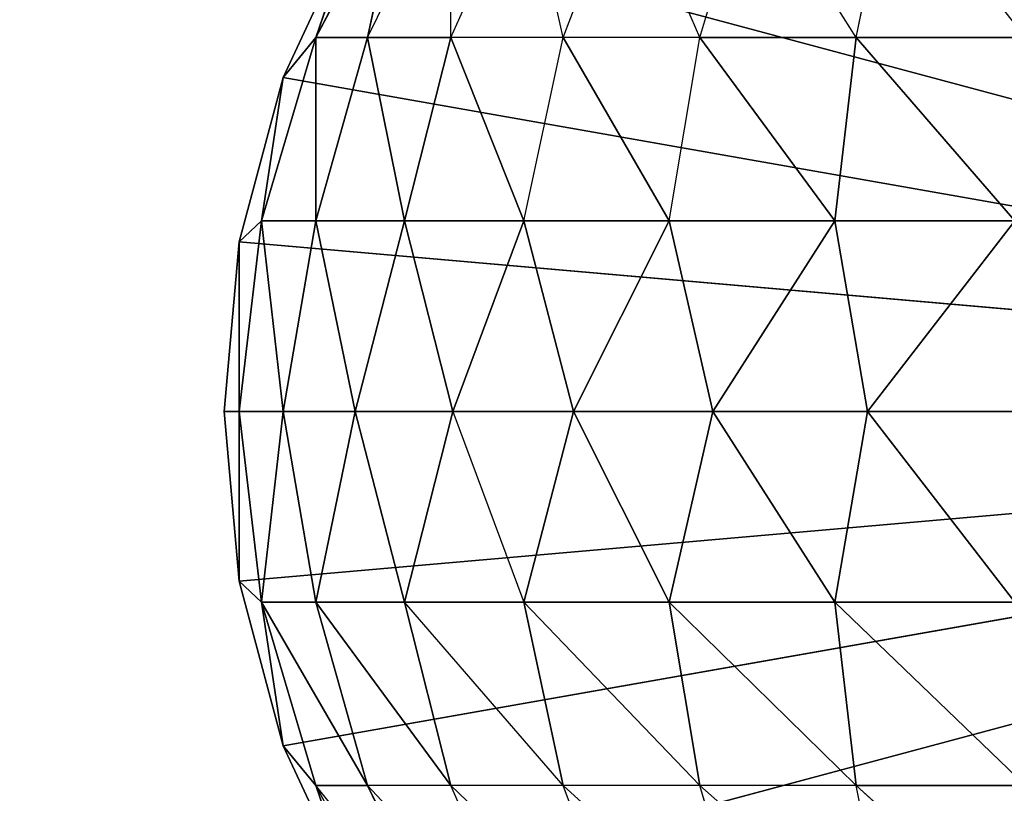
# Model space of a CAD drawing. Extents: x 226 to 378, y -30 to 313.
# Tile 43 of 256: x 278.21 to 278.849, y 47.712 to 48.215. Entities that reach past the tile are written whole.
import ezdxf

# ---------------------------------------------------------------- set-up
doc = ezdxf.new("R2010")
doc.units = 0
doc.header["$LTSCALE"] = 25.4
doc.layers.get('0').update_dxf_attribs({"color": 13, "linetype": 'CONTINUOUS'})
for name, color, linetype in [('_NCL1_62', 7, 'CONTINUOUS'), ('_NCL1_64', 250, 'CONTINUOUS'), ('_NCL1_9', 41, 'CONTINUOUS')]:
    doc.layers.add(name, color=color, linetype=linetype)

# ---------------------------------------------------------------- blocks, each defined once
blk = doc.blocks.new('EWON_2005CD_4005CD_COSY141')
at = {"layer": '_NCL1_9', "color": 0}
for p, q in [((99.163, 265.14778, 309.76283), (99.28449, 265.038, 309.78699)), ((99.26203, 265.14778, 309.73278), (99.28449, 265.038, 309.78699)), ((99.26203, 265.14778, 309.73278), (99.38593, 265.038, 309.73278)), ((99.35332, 265.14778, 309.68399), (99.38593, 265.038, 309.73278)), ((99.35332, 265.14778, 309.68399), (99.47483, 265.038, 309.65983)), ((99.43333, 265.14778, 309.61833), (99.47483, 265.038, 309.65983)), ((99.43333, 265.14778, 309.61833), (99.54778, 265.038, 309.57093)), ((99.49899, 265.14778, 309.53832), (99.54778, 265.038, 309.57093)), ((99.49899, 265.14778, 309.53832), (99.60199, 265.038, 309.46949)), ((99.54778, 265.14778, 309.44703), (99.63539, 265.038, 309.35945)), ((99.54778, 265.14778, 309.44703), (99.60199, 265.038, 309.46949)), ((99.63539, 265.038, 309.35945), (99.57783, 265.14778, 309.348)), ((99.60991, 265.1125, 297.18), (98.425, 264.795, 297.18)), ((99.60991, 265.1125, 297.18), (98.425, 264.795, 297.18)), ((99.60991, 265.1125, 309.245), (99.6567, 265.0122, 309.245)), ((99.63539, 265.038, 309.35945), (99.60991, 265.1125, 309.245)), ((99.63539, 265.038, 309.35945), (99.60991, 265.1125, 309.245)), ((99.60991, 265.1125, 297.18), (99.6567, 265.0122, 297.18)), ((99.6567, 265.0122, 297.18), (99.60991, 265.1125, 309.245)), ((99.6567, 265.0122, 297.18), (99.60991, 265.1125, 309.245)), ((99.60991, 265.1125, 309.245), (99.6567, 265.0122, 309.245)), ((99.60991, 265.1125, 297.18), (99.6567, 265.0122, 297.18)), ((99.17445, 265.038, 309.82039), (99.29833, 264.91888, 309.82039)), ((99.17445, 265.038, 309.82039), (99.29833, 264.91888, 309.82039)), ((99.17445, 265.038, 309.82039), (99.28449, 265.038, 309.78699)), ((99.17445, 265.038, 309.82039), (99.28449, 265.038, 309.78699)), ((99.28449, 265.038, 309.78699), (99.29833, 264.91888, 309.82039)), ((99.28449, 265.038, 309.78699), (99.406, 264.91888, 309.76283)), ((99.28449, 265.038, 309.78699), (99.29833, 264.91888, 309.82039)), ((99.28449, 265.038, 309.78699), (99.406, 264.91888, 309.76283)), ((99.28449, 265.038, 309.78699), (99.38593, 265.038, 309.73278)), ((99.38593, 265.038, 309.73278), (99.47483, 265.038, 309.65983)), ((99.38593, 265.038, 309.73278), (99.406, 264.91888, 309.76283)), ((99.38593, 265.038, 309.73278), (99.50039, 264.91888, 309.68539)), ((99.38593, 265.038, 309.73278), (99.406, 264.91888, 309.76283)), ((99.47483, 265.038, 309.65983), (99.54778, 265.038, 309.57093)), ((99.47483, 265.038, 309.65983), (99.57783, 264.91888, 309.591)), ((99.47483, 265.038, 309.65983), (99.50039, 264.91888, 309.68539)), ((99.54778, 265.038, 309.57093), (99.63539, 264.91888, 309.48333)), ((99.54778, 265.038, 309.57093), (99.57783, 264.91888, 309.591)), ((99.54778, 265.038, 309.57093), (99.63539, 264.91888, 309.48333)), ((99.54778, 265.038, 309.57093), (99.60199, 265.038, 309.46949)), ((99.60199, 265.038, 309.46949), (99.63539, 264.91888, 309.48333)), ((99.60199, 265.038, 309.46949), (99.67082, 264.91888, 309.36649)), ((99.60199, 265.038, 309.46949), (99.63539, 264.91888, 309.48333)), ((99.60199, 265.038, 309.46949), (99.67082, 264.91888, 309.36649)), ((99.60199, 265.038, 309.46949), (99.63539, 265.038, 309.35945)), ((99.60199, 265.038, 309.46949), (99.63539, 265.038, 309.35945)), ((99.63539, 265.038, 309.35945), (99.6567, 265.0122, 309.245)), ((99.67082, 264.91888, 309.36649), (99.63539, 265.038, 309.35945)), ((99.63539, 265.038, 309.35945), (99.6567, 265.0122, 309.245)), ((99.67082, 264.91888, 309.36649), (99.63539, 265.038, 309.35945)), ((99.6567, 265.0122, 297.18), (98.425, 264.795, 297.18)), ((99.6567, 265.0122, 297.18), (98.425, 264.795, 297.18)), ((99.6567, 265.0122, 309.245), (99.67082, 264.91888, 309.36649)), ((99.6567, 265.0122, 309.245), (99.68535, 264.90526, 309.245)), ((99.6567, 265.0122, 309.245), (99.67082, 264.91888, 309.36649)), ((99.6567, 265.0122, 297.18), (99.68535, 264.90526, 297.18)), ((99.68535, 264.90526, 297.18), (99.6567, 265.0122, 309.245)), ((99.6567, 265.0122, 309.245), (99.6567, 265.0122, 297.18)), ((99.6567, 265.0122, 309.245), (99.6567, 265.0122, 297.18)), ((99.68535, 264.90526, 297.18), (99.6567, 265.0122, 309.245)), ((99.6567, 265.0122, 309.245), (99.68535, 264.90526, 309.245)), ((99.6567, 265.0122, 297.18), (99.68535, 264.90526, 297.18)), ((99.18149, 264.91888, 309.85582), (99.27717, 264.795, 309.8417)), ((99.18149, 264.91888, 309.85582), (99.27717, 264.795, 309.8417)), ((99.18149, 264.91888, 309.85582), (99.29833, 264.91888, 309.82039)), ((99.18149, 264.91888, 309.85582), (99.29833, 264.91888, 309.82039)), ((99.27717, 264.795, 309.8417), (99.29833, 264.91888, 309.82039)), ((99.27717, 264.795, 309.8417), (99.29833, 264.91888, 309.82039)), ((99.29833, 264.91888, 309.82039), (99.3775, 264.795, 309.79491)), ((99.29833, 264.91888, 309.82039), (99.3775, 264.795, 309.79491)), ((99.29833, 264.91888, 309.82039), (99.406, 264.91888, 309.76283)), ((99.29833, 264.91888, 309.82039), (99.406, 264.91888, 309.76283)), ((99.3775, 264.795, 309.79491), (99.406, 264.91888, 309.76283)), ((99.3775, 264.795, 309.79491), (99.406, 264.91888, 309.76283)), ((99.406, 264.91888, 309.76283), (99.46815, 264.795, 309.73144)), ((99.406, 264.91888, 309.76283), (99.46815, 264.795, 309.73144)), ((99.406, 264.91888, 309.76283), (99.50039, 264.91888, 309.68539)), ((99.406, 264.91888, 309.76283), (99.50039, 264.91888, 309.68539)), ((99.46815, 264.795, 309.73144), (99.50039, 264.91888, 309.68539)), ((99.54644, 264.795, 309.65315), (99.50039, 264.91888, 309.68539)), ((99.50039, 264.91888, 309.68539), (99.57783, 264.91888, 309.591)), ((99.50039, 264.91888, 309.68539), (99.57783, 264.91888, 309.591)), ((99.57783, 264.91888, 309.591), (99.54644, 264.795, 309.65315)), ((99.57783, 264.91888, 309.591), (99.54644, 264.795, 309.65315)), ((99.60991, 264.795, 309.5625), (99.57783, 264.91888, 309.591)), ((99.57783, 264.91888, 309.591), (99.63539, 264.91888, 309.48333)), ((99.60991, 264.795, 309.5625), (99.57783, 264.91888, 309.591)), ((99.57783, 264.91888, 309.591), (99.63539, 264.91888, 309.48333)), ((99.63539, 264.91888, 309.48333), (99.60991, 264.795, 309.5625)), ((99.63539, 264.91888, 309.48333), (99.60991, 264.795, 309.5625)), ((99.6567, 264.795, 309.46217), (99.63539, 264.91888, 309.48333)), ((99.63539, 264.91888, 309.48333), (99.67082, 264.91888, 309.36649)), ((99.6567, 264.795, 309.46217), (99.63539, 264.91888, 309.48333)), ((99.63539, 264.91888, 309.48333), (99.67082, 264.91888, 309.36649)), ((99.67082, 264.91888, 309.36649), (99.6567, 264.795, 309.46217)), ((99.67082, 264.91888, 309.36649), (99.6567, 264.795, 309.46217)), ((99.67082, 264.91888, 309.36649), (99.68535, 264.90526, 309.245)), ((99.68535, 264.795, 309.35526), (99.67082, 264.91888, 309.36649)), ((99.67082, 264.91888, 309.36649), (99.68535, 264.90526, 309.245)), ((99.68535, 264.795, 309.35526), (99.67082, 264.91888, 309.36649)), ((99.68535, 264.90526, 297.18), (98.425, 264.795, 297.18)), ((99.68535, 264.90526, 297.18), (98.425, 264.795, 297.18)), ((99.68535, 264.90526, 309.245), (99.68535, 264.795, 309.35526)), ((99.68535, 264.90526, 309.245), (99.695, 264.795, 309.245)), ((99.68535, 264.90526, 309.245), (99.68535, 264.795, 309.35526)), ((99.68535, 264.90526, 297.18), (99.695, 264.795, 297.18)), ((99.695, 264.795, 297.18), (99.68535, 264.90526, 309.245)), ((99.68535, 264.90526, 309.245), (99.68535, 264.90526, 297.18)), ((99.68535, 264.90526, 309.245), (99.68535, 264.90526, 297.18)), ((99.695, 264.795, 297.18), (99.68535, 264.90526, 309.245)), ((99.68535, 264.90526, 309.245), (99.695, 264.795, 309.245)), ((99.68535, 264.90526, 297.18), (99.695, 264.795, 297.18)), ((99.60991, 264.4775, 297.18), (98.425, 264.795, 297.18)), ((99.60991, 264.4775, 297.18), (98.425, 264.795, 297.18)), ((99.6567, 264.57783, 297.18), (98.425, 264.795, 297.18)), ((99.6567, 264.57783, 297.18), (98.425, 264.795, 297.18)), ((99.68535, 264.68474, 297.18), (98.425, 264.795, 297.18)), ((99.68535, 264.68474, 297.18), (98.425, 264.795, 297.18)), ((99.695, 264.795, 297.18), (98.425, 264.795, 297.18)), ((99.695, 264.795, 297.18), (98.425, 264.795, 297.18)), ((99.27717, 264.795, 309.8417), (99.17026, 264.795, 309.87035)), ((99.27717, 264.795, 309.8417), (99.17026, 264.795, 309.87035)), ((99.18149, 264.67112, 309.85582), (99.27717, 264.795, 309.8417)), ((99.18149, 264.67112, 309.85582), (99.27717, 264.795, 309.8417)), ((99.3775, 264.795, 309.79491), (99.27717, 264.795, 309.8417)), ((99.27717, 264.795, 309.8417), (99.29833, 264.67112, 309.82039)), ((99.3775, 264.795, 309.79491), (99.27717, 264.795, 309.8417)), ((99.27717, 264.795, 309.8417), (99.29833, 264.67112, 309.82039)), ((99.3775, 264.795, 309.79491), (99.29833, 264.67112, 309.82039)), ((99.3775, 264.795, 309.79491), (99.29833, 264.67112, 309.82039)), ((99.46815, 264.795, 309.73144), (99.3775, 264.795, 309.79491)), ((99.46815, 264.795, 309.73144), (99.3775, 264.795, 309.79491)), ((99.406, 264.67112, 309.76283), (99.3775, 264.795, 309.79491)), ((99.406, 264.67112, 309.76283), (99.3775, 264.795, 309.79491)), ((99.46815, 264.795, 309.73144), (99.406, 264.67112, 309.76283)), ((99.46815, 264.795, 309.73144), (99.406, 264.67112, 309.76283)), ((99.54644, 264.795, 309.65315), (99.46815, 264.795, 309.73144)), ((99.50039, 264.67112, 309.68539), (99.46815, 264.795, 309.73144)), ((99.54644, 264.795, 309.65315), (99.50039, 264.67112, 309.68539)), ((99.60991, 264.795, 309.5625), (99.54644, 264.795, 309.65315)), ((99.60991, 264.795, 309.5625), (99.54644, 264.795, 309.65315)), ((99.57783, 264.67112, 309.591), (99.54644, 264.795, 309.65315)), ((99.57783, 264.67112, 309.591), (99.54644, 264.795, 309.65315)), ((99.57783, 264.67112, 309.591), (99.60991, 264.795, 309.5625)), ((99.57783, 264.67112, 309.591), (99.60991, 264.795, 309.5625)), ((99.6567, 264.795, 309.46217), (99.60991, 264.795, 309.5625)), ((99.60991, 264.795, 309.5625), (99.63539, 264.67112, 309.48333)), ((99.6567, 264.795, 309.46217), (99.60991, 264.795, 309.5625)), ((99.60991, 264.795, 309.5625), (99.63539, 264.67112, 309.48333)), ((99.6567, 264.795, 309.46217), (99.63539, 264.67112, 309.48333)), ((99.6567, 264.795, 309.46217), (99.63539, 264.67112, 309.48333)), ((99.68535, 264.795, 309.35526), (99.6567, 264.795, 309.46217)), ((99.68535, 264.795, 309.35526), (99.6567, 264.795, 309.46217)), ((99.67082, 264.67112, 309.36649), (99.6567, 264.795, 309.46217)), ((99.67082, 264.67112, 309.36649), (99.6567, 264.795, 309.46217)), ((99.67082, 264.67112, 309.36649), (99.68535, 264.795, 309.35526)), ((99.67082, 264.67112, 309.36649), (99.68535, 264.795, 309.35526)), ((99.695, 264.795, 309.245), (99.68535, 264.795, 309.35526)), ((99.695, 264.795, 309.245), (99.68535, 264.68474, 297.18)), ((99.68535, 264.68474, 309.245), (99.695, 264.795, 309.245)), ((99.695, 264.795, 309.245), (99.68535, 264.68474, 297.18)), ((99.695, 264.795, 297.18), (99.68535, 264.68474, 297.18)), ((99.695, 264.795, 297.18), (99.68535, 264.68474, 297.18)), ((99.68535, 264.795, 309.35526), (99.68535, 264.68474, 309.245)), ((99.68535, 264.68474, 309.245), (99.695, 264.795, 309.245)), ((99.68535, 264.795, 309.35526), (99.68535, 264.68474, 309.245)), ((99.695, 264.795, 309.245), (99.68535, 264.795, 309.35526)), ((99.695, 264.795, 297.18), (99.695, 264.795, 309.245)), ((99.695, 264.795, 297.18), (99.695, 264.795, 309.245)), ((99.68535, 264.68474, 297.18), (99.6567, 264.57783, 297.18)), ((99.6567, 264.57783, 297.18), (99.68535, 264.68474, 309.245)), ((99.6567, 264.57783, 297.18), (99.68535, 264.68474, 309.245)), ((99.6567, 264.57783, 309.245), (99.68535, 264.68474, 309.245)), ((99.68535, 264.68474, 297.18), (99.6567, 264.57783, 297.18)), ((99.6567, 264.57783, 309.245), (99.68535, 264.68474, 309.245)), ((99.68535, 264.68474, 309.245), (99.67082, 264.67112, 309.36649)), ((99.68535, 264.68474, 309.245), (99.67082, 264.67112, 309.36649)), ((99.68535, 264.68474, 297.18), (99.68535, 264.68474, 309.245)), ((99.68535, 264.68474, 297.18), (99.68535, 264.68474, 309.245)), ((99.29833, 264.67112, 309.82039), (99.18149, 264.67112, 309.85582)), ((99.18149, 264.67112, 309.85582), (99.28449, 264.552, 309.78699)), ((99.18149, 264.67112, 309.85582), (99.28449, 264.552, 309.78699)), ((99.29833, 264.67112, 309.82039), (99.18149, 264.67112, 309.85582)), ((99.29833, 264.67112, 309.82039), (99.28449, 264.552, 309.78699)), ((99.29833, 264.67112, 309.82039), (99.28449, 264.552, 309.78699)), ((99.406, 264.67112, 309.76283), (99.29833, 264.67112, 309.82039)), ((99.29833, 264.67112, 309.82039), (99.38593, 264.552, 309.73278)), ((99.29833, 264.67112, 309.82039), (99.38593, 264.552, 309.73278)), ((99.406, 264.67112, 309.76283), (99.29833, 264.67112, 309.82039)), ((99.406, 264.67112, 309.76283), (99.38593, 264.552, 309.73278)), ((99.50039, 264.67112, 309.68539), (99.406, 264.67112, 309.76283)), ((99.406, 264.67112, 309.76283), (99.47483, 264.552, 309.65983)), ((99.50039, 264.67112, 309.68539), (99.406, 264.67112, 309.76283)), ((99.50039, 264.67112, 309.68539), (99.47483, 264.552, 309.65983)), ((99.57783, 264.67112, 309.591), (99.50039, 264.67112, 309.68539)), ((99.50039, 264.67112, 309.68539), (99.54778, 264.552, 309.57093)), ((99.57783, 264.67112, 309.591), (99.50039, 264.67112, 309.68539)), ((99.57783, 264.67112, 309.591), (99.54778, 264.552, 309.57093)), ((99.57783, 264.67112, 309.591), (99.54778, 264.552, 309.57093)), ((99.63539, 264.67112, 309.48333), (99.57783, 264.67112, 309.591)), ((99.57783, 264.67112, 309.591), (99.60199, 264.552, 309.46949)), ((99.57783, 264.67112, 309.591), (99.60199, 264.552, 309.46949)), ((99.63539, 264.67112, 309.48333), (99.57783, 264.67112, 309.591)), ((99.63539, 264.67112, 309.48333), (99.60199, 264.552, 309.46949)), ((99.63539, 264.67112, 309.48333), (99.60199, 264.552, 309.46949)), ((99.63539, 264.552, 309.35945), (99.67082, 264.67112, 309.36649)), ((99.67082, 264.67112, 309.36649), (99.63539, 264.67112, 309.48333)), ((99.63539, 264.67112, 309.48333), (99.63539, 264.552, 309.35945)), ((99.63539, 264.67112, 309.48333), (99.63539, 264.552, 309.35945)), ((99.67082, 264.67112, 309.36649), (99.63539, 264.67112, 309.48333)), ((99.63539, 264.552, 309.35945), (99.67082, 264.67112, 309.36649)), ((99.6567, 264.57783, 309.245), (99.67082, 264.67112, 309.36649)), ((99.6567, 264.57783, 309.245), (99.67082, 264.67112, 309.36649)), ((99.6567, 264.57783, 309.245), (99.60991, 264.4775, 297.18)), ((99.60991, 264.4775, 309.245), (99.6567, 264.57783, 309.245)), ((99.6567, 264.57783, 297.18), (99.60991, 264.4775, 297.18)), ((99.6567, 264.57783, 309.245), (99.60991, 264.4775, 297.18)), ((99.6567, 264.57783, 297.18), (99.60991, 264.4775, 297.18)), ((99.60991, 264.4775, 309.245), (99.6567, 264.57783, 309.245)), ((99.63539, 264.552, 309.35945), (99.6567, 264.57783, 309.245)), ((99.63539, 264.552, 309.35945), (99.6567, 264.57783, 309.245)), ((99.6567, 264.57783, 309.245), (99.6567, 264.57783, 297.18)), ((99.6567, 264.57783, 309.245), (99.6567, 264.57783, 297.18)), ((99.17445, 264.552, 309.82039), (99.28449, 264.552, 309.78699)), ((99.17445, 264.552, 309.82039), (99.28449, 264.552, 309.78699)), ((99.28449, 264.552, 309.78699), (99.26203, 264.44222, 309.73278)), ((99.28449, 264.552, 309.78699), (99.35332, 264.44222, 309.68399)), ((99.28449, 264.552, 309.78699), (99.38593, 264.552, 309.73278)), ((99.38593, 264.552, 309.73278), (99.35332, 264.44222, 309.68399)), ((99.38593, 264.552, 309.73278), (99.43333, 264.44222, 309.61833)), ((99.38593, 264.552, 309.73278), (99.47483, 264.552, 309.65983)), ((99.47483, 264.552, 309.65983), (99.43333, 264.44222, 309.61833)), ((99.47483, 264.552, 309.65983), (99.49899, 264.44222, 309.53832)), ((99.47483, 264.552, 309.65983), (99.54778, 264.552, 309.57093)), ((99.54778, 264.552, 309.57093), (99.49899, 264.44222, 309.53832)), ((99.54778, 264.552, 309.57093), (99.54778, 264.44222, 309.44703)), ((99.60199, 264.552, 309.46949), (99.54778, 264.44222, 309.44703)), ((99.54778, 264.552, 309.57093), (99.60199, 264.552, 309.46949)), ((99.57783, 264.44222, 309.348), (99.63539, 264.552, 309.35945)), ((99.60199, 264.552, 309.46949), (99.57783, 264.44222, 309.348)), ((99.57783, 264.44222, 309.348), (99.63539, 264.552, 309.35945)), ((99.60199, 264.552, 309.46949), (99.63539, 264.552, 309.35945)), ((99.60199, 264.552, 309.46949), (99.63539, 264.552, 309.35945)), ((99.60991, 264.4775, 309.245), (99.63539, 264.552, 309.35945)), ((99.60991, 264.4775, 309.245), (99.63539, 264.552, 309.35945))]:
    blk.add_line(p, q, dxfattribs=at)
at = {"color": 7}
mesh = blk.add_polyface(dxfattribs=at)
corners = [(105.41, 276.89132, 297.18), (83.82, 279.42949, 297.18), (83.82, 241.27051, 297.18)]
mesh.append_faces([[corners[k] for k in face] for face in [(0, 1, 2)]], dxfattribs={"color": 7})
mesh = blk.add_polyface(dxfattribs=at)
corners = [(104.14, 276.89132, 298.45), (85.09, 241.27051, 298.45), (85.09, 279.42949, 298.45)]
mesh.append_faces([[corners[k] for k in face] for face in [(0, 1, 2)]], dxfattribs={"color": 7})
mesh = blk.add_polyface(dxfattribs=at)
corners = [(105.41, 276.89132, 297.18), (83.82, 241.27051, 297.18), (105.41, 243.80868, 297.18)]
mesh.append_faces([[corners[k] for k in face] for face in [(0, 1, 2)]], dxfattribs={"color": 7})
mesh = blk.add_polyface(dxfattribs=at)
corners = [(104.14, 243.80868, 298.45), (85.09, 241.27051, 298.45), (104.14, 276.89132, 298.45)]
mesh.append_faces([[corners[k] for k in face] for face in [(0, 1, 2)]], dxfattribs={"color": 7})
at = {"layer": '_NCL1_62', "color": 7}
mesh = blk.add_polyface(dxfattribs=at)
corners = [(119.38, 342.9, 27.94), (45.72, 248.92, 27.94), (119.38, 151.13, 27.94)]
mesh.append_faces([[corners[k] for k in face] for face in [(0, 1, 2)]], dxfattribs={"color": 7})
mesh = blk.add_polyface(dxfattribs=at)
corners = [(119.38, 342.9, 27.94), (45.72, 254, 27.94), (45.72, 248.92, 27.94)]
mesh.append_faces([[corners[k] for k in face] for face in [(0, 1, 2)]], dxfattribs={"color": 7})
mesh = blk.add_polyface(dxfattribs=at)
corners = [(119.38, 342.9, 27.94), (45.72, 261.62, 27.94), (45.72, 254, 27.94)]
mesh.append_faces([[corners[k] for k in face] for face in [(0, 1, 2)]], dxfattribs={"color": 7})
mesh = blk.add_polyface(dxfattribs=at)
corners = [(119.38, 342.9, 27.94), (45.72, 266.7, 27.94), (45.72, 261.62, 27.94)]
mesh.append_faces([[corners[k] for k in face] for face in [(0, 1, 2)]], dxfattribs={"color": 7})
at = {"layer": '_NCL1_64', "color": 250}
mesh = blk.add_polyface(dxfattribs=at)
corners = [(111.76, 303.53, 297.18), (96.53974, 229.71125, 297.18), (96.31751, 230.0286, 297.18)]
mesh.append_faces([[corners[k] for k in face] for face in [(0, 1, 2)]], dxfattribs={"color": 250})
mesh = blk.add_polyface(dxfattribs=at)
corners = [(111.76, 303.53, 297.18), (96.31751, 230.0286, 297.18), (96.31751, 290.6714, 297.18)]
mesh.append_faces([[corners[k] for k in face] for face in [(0, 1, 2)]], dxfattribs={"color": 250})
mesh = blk.add_polyface(dxfattribs=at)
corners = [(111.76, 303.53, 297.18), (96.70346, 229.36015, 297.18), (96.53974, 229.71125, 297.18)]
mesh.append_faces([[corners[k] for k in face] for face in [(0, 1, 2)]], dxfattribs={"color": 250})
mesh = blk.add_polyface(dxfattribs=at)
corners = [(111.76, 303.53, 297.18), (106.68, 213.36, 297.18), (96.70346, 229.36015, 297.18)]
mesh.append_faces([[corners[k] for k in face] for face in [(0, 1, 2)]], dxfattribs={"color": 250})
at = {"layer": '_NCL1_9', "color": 41}
mesh = blk.add_polyface(dxfattribs=at)
corners = [(99.27717, 265.3917, 297.18), (99.17026, 265.42035, 297.18), (98.425, 264.795, 297.18)]
mesh.append_faces([[corners[k] for k in face] for face in [(0, 1, 2)]], dxfattribs={"color": 41})
mesh = blk.add_polyface(dxfattribs=at)
corners = [(99.3775, 265.34494, 297.18), (99.27717, 265.3917, 297.18), (98.425, 264.795, 297.18)]
mesh.append_faces([[corners[k] for k in face] for face in [(0, 1, 2)]], dxfattribs={"color": 41})
mesh = blk.add_polyface(dxfattribs=at)
corners = [(99.46815, 265.28144, 297.18), (99.3775, 265.34494, 297.18), (98.425, 264.795, 297.18)]
mesh.append_faces([[corners[k] for k in face] for face in [(0, 1, 2)]], dxfattribs={"color": 41})
mesh = blk.add_polyface(dxfattribs=at)
corners = [(99.54644, 265.20318, 297.18), (99.46815, 265.28144, 297.18), (98.425, 264.795, 297.18)]
mesh.append_faces([[corners[k] for k in face] for face in [(0, 1, 2)]], dxfattribs={"color": 41})
mesh = blk.add_polyface(dxfattribs=at)
corners = [(99.60991, 265.1125, 297.18), (99.54644, 265.20318, 297.18), (98.425, 264.795, 297.18)]
mesh.append_faces([[corners[k] for k in face] for face in [(0, 1, 2)]], dxfattribs={"color": 41})
mesh = blk.add_polyface(dxfattribs=at)
corners = [(99.28449, 265.038, 309.78699), (99.17445, 265.038, 309.82039), (99.163, 265.14778, 309.76283)]
mesh.append_faces([[corners[k] for k in face] for face in [(0, 1, 2)]], dxfattribs={"color": 41})
mesh = blk.add_polyface(dxfattribs=at)
corners = [(99.54778, 265.14778, 309.44703), (99.63539, 265.038, 309.35945), (99.60199, 265.038, 309.46949)]
mesh.append_faces([[corners[k] for k in face] for face in [(0, 1, 2)]], dxfattribs={"color": 41})
mesh = blk.add_polyface(dxfattribs=at)
corners = [(99.57783, 265.14778, 309.348), (99.60991, 265.1125, 309.245), (99.63539, 265.038, 309.35945)]
mesh.append_faces([[corners[k] for k in face] for face in [(0, 1, 2)]], dxfattribs={"color": 41})
mesh = blk.add_polyface(dxfattribs=at)
corners = [(99.6567, 265.0122, 297.18), (99.60991, 265.1125, 297.18), (98.425, 264.795, 297.18)]
mesh.append_faces([[corners[k] for k in face] for face in [(0, 1, 2)]], dxfattribs={"color": 41})
mesh = blk.add_polyface(dxfattribs=at)
corners = [(99.60991, 265.1125, 309.245), (99.6567, 265.0122, 309.245), (99.63539, 265.038, 309.35945)]
mesh.append_faces([[corners[k] for k in face] for face in [(0, 1, 2)]], dxfattribs={"color": 41})
mesh = blk.add_polyface(dxfattribs=at)
corners = [(99.60991, 265.1125, 297.18), (99.6567, 265.0122, 297.18), (99.60991, 265.1125, 309.245)]
mesh.append_faces([[corners[k] for k in face] for face in [(0, 1, 2)]], dxfattribs={"color": 41})
mesh = blk.add_polyface(dxfattribs=at)
corners = [(99.60991, 265.1125, 309.245), (99.6567, 265.0122, 297.18), (99.6567, 265.0122, 309.245)]
mesh.append_faces([[corners[k] for k in face] for face in [(0, 1, 2)]], dxfattribs={"color": 41})
mesh = blk.add_polyface(dxfattribs=at)
corners = [(99.29833, 264.91888, 309.82039), (99.18149, 264.91888, 309.85582), (99.17445, 265.038, 309.82039)]
mesh.append_faces([[corners[k] for k in face] for face in [(0, 1, 2)]], dxfattribs={"color": 41})
mesh = blk.add_polyface(dxfattribs=at)
corners = [(99.29833, 264.91888, 309.82039), (99.17445, 265.038, 309.82039), (99.28449, 265.038, 309.78699)]
mesh.append_faces([[corners[k] for k in face] for face in [(0, 1, 2)]], dxfattribs={"color": 41})
mesh = blk.add_polyface(dxfattribs=at)
corners = [(99.406, 264.91888, 309.76283), (99.29833, 264.91888, 309.82039), (99.28449, 265.038, 309.78699)]
mesh.append_faces([[corners[k] for k in face] for face in [(0, 1, 2)]], dxfattribs={"color": 41})
mesh = blk.add_polyface(dxfattribs=at)
corners = [(99.406, 264.91888, 309.76283), (99.28449, 265.038, 309.78699), (99.38593, 265.038, 309.73278)]
mesh.append_faces([[corners[k] for k in face] for face in [(0, 1, 2)]], dxfattribs={"color": 41})
mesh = blk.add_polyface(dxfattribs=at)
corners = [(99.50039, 264.91888, 309.68539), (99.406, 264.91888, 309.76283), (99.38593, 265.038, 309.73278)]
mesh.append_faces([[corners[k] for k in face] for face in [(0, 1, 2)]], dxfattribs={"color": 41})
mesh = blk.add_polyface(dxfattribs=at)
corners = [(99.47483, 265.038, 309.65983), (99.57783, 264.91888, 309.591), (99.50039, 264.91888, 309.68539)]
mesh.append_faces([[corners[k] for k in face] for face in [(0, 1, 2)]], dxfattribs={"color": 41})
mesh = blk.add_polyface(dxfattribs=at)
corners = [(99.54778, 265.038, 309.57093), (99.63539, 264.91888, 309.48333), (99.57783, 264.91888, 309.591)]
mesh.append_faces([[corners[k] for k in face] for face in [(0, 1, 2)]], dxfattribs={"color": 41})
mesh = blk.add_polyface(dxfattribs=at)
corners = [(99.60199, 265.038, 309.46949), (99.63539, 264.91888, 309.48333), (99.54778, 265.038, 309.57093)]
mesh.append_faces([[corners[k] for k in face] for face in [(0, 1, 2)]], dxfattribs={"color": 41})
mesh = blk.add_polyface(dxfattribs=at)
corners = [(99.60199, 265.038, 309.46949), (99.67082, 264.91888, 309.36649), (99.63539, 264.91888, 309.48333)]
mesh.append_faces([[corners[k] for k in face] for face in [(0, 1, 2)]], dxfattribs={"color": 41})
mesh = blk.add_polyface(dxfattribs=at)
corners = [(99.63539, 265.038, 309.35945), (99.67082, 264.91888, 309.36649), (99.60199, 265.038, 309.46949)]
mesh.append_faces([[corners[k] for k in face] for face in [(0, 1, 2)]], dxfattribs={"color": 41})
mesh = blk.add_polyface(dxfattribs=at)
corners = [(99.63539, 265.038, 309.35945), (99.6567, 265.0122, 309.245), (99.67082, 264.91888, 309.36649)]
mesh.append_faces([[corners[k] for k in face] for face in [(0, 1, 2)]], dxfattribs={"color": 41})
mesh = blk.add_polyface(dxfattribs=at)
corners = [(99.68535, 264.90526, 297.18), (99.6567, 265.0122, 297.18), (98.425, 264.795, 297.18)]
mesh.append_faces([[corners[k] for k in face] for face in [(0, 1, 2)]], dxfattribs={"color": 41})
mesh = blk.add_polyface(dxfattribs=at)
corners = [(99.6567, 265.0122, 309.245), (99.68535, 264.90526, 309.245), (99.67082, 264.91888, 309.36649)]
mesh.append_faces([[corners[k] for k in face] for face in [(0, 1, 2)]], dxfattribs={"color": 41})
mesh = blk.add_polyface(dxfattribs=at)
corners = [(99.6567, 265.0122, 297.18), (99.68535, 264.90526, 297.18), (99.6567, 265.0122, 309.245)]
mesh.append_faces([[corners[k] for k in face] for face in [(0, 1, 2)]], dxfattribs={"color": 41})
mesh = blk.add_polyface(dxfattribs=at)
corners = [(99.6567, 265.0122, 309.245), (99.68535, 264.90526, 297.18), (99.68535, 264.90526, 309.245)]
mesh.append_faces([[corners[k] for k in face] for face in [(0, 1, 2)]], dxfattribs={"color": 41})
mesh = blk.add_polyface(dxfattribs=at)
corners = [(99.27717, 264.795, 309.8417), (99.17026, 264.795, 309.87035), (99.18149, 264.91888, 309.85582)]
mesh.append_faces([[corners[k] for k in face] for face in [(0, 1, 2)]], dxfattribs={"color": 41})
mesh = blk.add_polyface(dxfattribs=at)
corners = [(99.29833, 264.91888, 309.82039), (99.27717, 264.795, 309.8417), (99.18149, 264.91888, 309.85582)]
mesh.append_faces([[corners[k] for k in face] for face in [(0, 1, 2)]], dxfattribs={"color": 41})
mesh = blk.add_polyface(dxfattribs=at)
corners = [(99.3775, 264.795, 309.79491), (99.27717, 264.795, 309.8417), (99.29833, 264.91888, 309.82039)]
mesh.append_faces([[corners[k] for k in face] for face in [(0, 1, 2)]], dxfattribs={"color": 41})
mesh = blk.add_polyface(dxfattribs=at)
corners = [(99.406, 264.91888, 309.76283), (99.3775, 264.795, 309.79491), (99.29833, 264.91888, 309.82039)]
mesh.append_faces([[corners[k] for k in face] for face in [(0, 1, 2)]], dxfattribs={"color": 41})
mesh = blk.add_polyface(dxfattribs=at)
corners = [(99.46815, 264.795, 309.73144), (99.3775, 264.795, 309.79491), (99.406, 264.91888, 309.76283)]
mesh.append_faces([[corners[k] for k in face] for face in [(0, 1, 2)]], dxfattribs={"color": 41})
mesh = blk.add_polyface(dxfattribs=at)
corners = [(99.50039, 264.91888, 309.68539), (99.46815, 264.795, 309.73144), (99.406, 264.91888, 309.76283)]
mesh.append_faces([[corners[k] for k in face] for face in [(0, 1, 2)]], dxfattribs={"color": 41})
mesh = blk.add_polyface(dxfattribs=at)
corners = [(99.57783, 264.91888, 309.591), (99.54644, 264.795, 309.65315), (99.50039, 264.91888, 309.68539)]
mesh.append_faces([[corners[k] for k in face] for face in [(0, 1, 2)]], dxfattribs={"color": 41})
mesh = blk.add_polyface(dxfattribs=at)
corners = [(99.57783, 264.91888, 309.591), (99.60991, 264.795, 309.5625), (99.54644, 264.795, 309.65315)]
mesh.append_faces([[corners[k] for k in face] for face in [(0, 1, 2)]], dxfattribs={"color": 41})
mesh = blk.add_polyface(dxfattribs=at)
corners = [(99.63539, 264.91888, 309.48333), (99.60991, 264.795, 309.5625), (99.57783, 264.91888, 309.591)]
mesh.append_faces([[corners[k] for k in face] for face in [(0, 1, 2)]], dxfattribs={"color": 41})
mesh = blk.add_polyface(dxfattribs=at)
corners = [(99.63539, 264.91888, 309.48333), (99.6567, 264.795, 309.46217), (99.60991, 264.795, 309.5625)]
mesh.append_faces([[corners[k] for k in face] for face in [(0, 1, 2)]], dxfattribs={"color": 41})
mesh = blk.add_polyface(dxfattribs=at)
corners = [(99.67082, 264.91888, 309.36649), (99.6567, 264.795, 309.46217), (99.63539, 264.91888, 309.48333)]
mesh.append_faces([[corners[k] for k in face] for face in [(0, 1, 2)]], dxfattribs={"color": 41})
mesh = blk.add_polyface(dxfattribs=at)
corners = [(99.67082, 264.91888, 309.36649), (99.68535, 264.795, 309.35526), (99.6567, 264.795, 309.46217)]
mesh.append_faces([[corners[k] for k in face] for face in [(0, 1, 2)]], dxfattribs={"color": 41})
mesh = blk.add_polyface(dxfattribs=at)
corners = [(99.67082, 264.91888, 309.36649), (99.68535, 264.90526, 309.245), (99.68535, 264.795, 309.35526)]
mesh.append_faces([[corners[k] for k in face] for face in [(0, 1, 2)]], dxfattribs={"color": 41})
mesh = blk.add_polyface(dxfattribs=at)
corners = [(99.695, 264.795, 297.18), (99.68535, 264.90526, 297.18), (98.425, 264.795, 297.18)]
mesh.append_faces([[corners[k] for k in face] for face in [(0, 1, 2)]], dxfattribs={"color": 41})
mesh = blk.add_polyface(dxfattribs=at)
corners = [(99.68535, 264.90526, 309.245), (99.695, 264.795, 309.245), (99.68535, 264.795, 309.35526)]
mesh.append_faces([[corners[k] for k in face] for face in [(0, 1, 2)]], dxfattribs={"color": 41})
mesh = blk.add_polyface(dxfattribs=at)
corners = [(99.68535, 264.90526, 297.18), (99.695, 264.795, 297.18), (99.68535, 264.90526, 309.245)]
mesh.append_faces([[corners[k] for k in face] for face in [(0, 1, 2)]], dxfattribs={"color": 41})
mesh = blk.add_polyface(dxfattribs=at)
corners = [(99.68535, 264.90526, 309.245), (99.695, 264.795, 297.18), (99.695, 264.795, 309.245)]
mesh.append_faces([[corners[k] for k in face] for face in [(0, 1, 2)]], dxfattribs={"color": 41})
mesh = blk.add_polyface(dxfattribs=at)
corners = [(99.27717, 264.1983, 297.18), (98.425, 264.795, 297.18), (99.17026, 264.16965, 297.18)]
mesh.append_faces([[corners[k] for k in face] for face in [(0, 1, 2)]], dxfattribs={"color": 41})
mesh = blk.add_polyface(dxfattribs=at)
corners = [(99.3775, 264.24509, 297.18), (98.425, 264.795, 297.18), (99.27717, 264.1983, 297.18)]
mesh.append_faces([[corners[k] for k in face] for face in [(0, 1, 2)]], dxfattribs={"color": 41})
mesh = blk.add_polyface(dxfattribs=at)
corners = [(99.46815, 264.30856, 297.18), (98.425, 264.795, 297.18), (99.3775, 264.24509, 297.18)]
mesh.append_faces([[corners[k] for k in face] for face in [(0, 1, 2)]], dxfattribs={"color": 41})
mesh = blk.add_polyface(dxfattribs=at)
corners = [(99.54644, 264.38682, 297.18), (98.425, 264.795, 297.18), (99.46815, 264.30856, 297.18)]
mesh.append_faces([[corners[k] for k in face] for face in [(0, 1, 2)]], dxfattribs={"color": 41})
mesh = blk.add_polyface(dxfattribs=at)
corners = [(99.60991, 264.4775, 297.18), (98.425, 264.795, 297.18), (99.54644, 264.38682, 297.18)]
mesh.append_faces([[corners[k] for k in face] for face in [(0, 1, 2)]], dxfattribs={"color": 41})
mesh = blk.add_polyface(dxfattribs=at)
corners = [(99.6567, 264.57783, 297.18), (98.425, 264.795, 297.18), (99.60991, 264.4775, 297.18)]
mesh.append_faces([[corners[k] for k in face] for face in [(0, 1, 2)]], dxfattribs={"color": 41})
mesh = blk.add_polyface(dxfattribs=at)
corners = [(99.68535, 264.68474, 297.18), (98.425, 264.795, 297.18), (99.6567, 264.57783, 297.18)]
mesh.append_faces([[corners[k] for k in face] for face in [(0, 1, 2)]], dxfattribs={"color": 41})
mesh = blk.add_polyface(dxfattribs=at)
corners = [(99.695, 264.795, 297.18), (98.425, 264.795, 297.18), (99.68535, 264.68474, 297.18)]
mesh.append_faces([[corners[k] for k in face] for face in [(0, 1, 2)]], dxfattribs={"color": 41})
mesh = blk.add_polyface(dxfattribs=at)
corners = [(99.27717, 264.795, 309.8417), (99.18149, 264.67112, 309.85582), (99.17026, 264.795, 309.87035)]
mesh.append_faces([[corners[k] for k in face] for face in [(0, 1, 2)]], dxfattribs={"color": 41})
mesh = blk.add_polyface(dxfattribs=at)
corners = [(99.29833, 264.67112, 309.82039), (99.18149, 264.67112, 309.85582), (99.27717, 264.795, 309.8417)]
mesh.append_faces([[corners[k] for k in face] for face in [(0, 1, 2)]], dxfattribs={"color": 41})
mesh = blk.add_polyface(dxfattribs=at)
corners = [(99.3775, 264.795, 309.79491), (99.29833, 264.67112, 309.82039), (99.27717, 264.795, 309.8417)]
mesh.append_faces([[corners[k] for k in face] for face in [(0, 1, 2)]], dxfattribs={"color": 41})
mesh = blk.add_polyface(dxfattribs=at)
corners = [(99.406, 264.67112, 309.76283), (99.29833, 264.67112, 309.82039), (99.3775, 264.795, 309.79491)]
mesh.append_faces([[corners[k] for k in face] for face in [(0, 1, 2)]], dxfattribs={"color": 41})
mesh = blk.add_polyface(dxfattribs=at)
corners = [(99.46815, 264.795, 309.73144), (99.406, 264.67112, 309.76283), (99.3775, 264.795, 309.79491)]
mesh.append_faces([[corners[k] for k in face] for face in [(0, 1, 2)]], dxfattribs={"color": 41})
mesh = blk.add_polyface(dxfattribs=at)
corners = [(99.50039, 264.67112, 309.68539), (99.406, 264.67112, 309.76283), (99.46815, 264.795, 309.73144)]
mesh.append_faces([[corners[k] for k in face] for face in [(0, 1, 2)]], dxfattribs={"color": 41})
mesh = blk.add_polyface(dxfattribs=at)
corners = [(99.54644, 264.795, 309.65315), (99.57783, 264.67112, 309.591), (99.50039, 264.67112, 309.68539)]
mesh.append_faces([[corners[k] for k in face] for face in [(0, 1, 2)]], dxfattribs={"color": 41})
mesh = blk.add_polyface(dxfattribs=at)
corners = [(99.60991, 264.795, 309.5625), (99.57783, 264.67112, 309.591), (99.54644, 264.795, 309.65315)]
mesh.append_faces([[corners[k] for k in face] for face in [(0, 1, 2)]], dxfattribs={"color": 41})
mesh = blk.add_polyface(dxfattribs=at)
corners = [(99.60991, 264.795, 309.5625), (99.63539, 264.67112, 309.48333), (99.57783, 264.67112, 309.591)]
mesh.append_faces([[corners[k] for k in face] for face in [(0, 1, 2)]], dxfattribs={"color": 41})
mesh = blk.add_polyface(dxfattribs=at)
corners = [(99.6567, 264.795, 309.46217), (99.63539, 264.67112, 309.48333), (99.60991, 264.795, 309.5625)]
mesh.append_faces([[corners[k] for k in face] for face in [(0, 1, 2)]], dxfattribs={"color": 41})
mesh = blk.add_polyface(dxfattribs=at)
corners = [(99.6567, 264.795, 309.46217), (99.67082, 264.67112, 309.36649), (99.63539, 264.67112, 309.48333)]
mesh.append_faces([[corners[k] for k in face] for face in [(0, 1, 2)]], dxfattribs={"color": 41})
mesh = blk.add_polyface(dxfattribs=at)
corners = [(99.68535, 264.795, 309.35526), (99.67082, 264.67112, 309.36649), (99.6567, 264.795, 309.46217)]
mesh.append_faces([[corners[k] for k in face] for face in [(0, 1, 2)]], dxfattribs={"color": 41})
mesh = blk.add_polyface(dxfattribs=at)
corners = [(99.68535, 264.795, 309.35526), (99.68535, 264.68474, 309.245), (99.67082, 264.67112, 309.36649)]
mesh.append_faces([[corners[k] for k in face] for face in [(0, 1, 2)]], dxfattribs={"color": 41})
mesh = blk.add_polyface(dxfattribs=at)
corners = [(99.695, 264.795, 309.245), (99.68535, 264.68474, 297.18), (99.68535, 264.68474, 309.245)]
mesh.append_faces([[corners[k] for k in face] for face in [(0, 1, 2)]], dxfattribs={"color": 41})
mesh = blk.add_polyface(dxfattribs=at)
corners = [(99.695, 264.795, 297.18), (99.68535, 264.68474, 297.18), (99.695, 264.795, 309.245)]
mesh.append_faces([[corners[k] for k in face] for face in [(0, 1, 2)]], dxfattribs={"color": 41})
mesh = blk.add_polyface(dxfattribs=at)
corners = [(99.695, 264.795, 309.245), (99.68535, 264.68474, 309.245), (99.68535, 264.795, 309.35526)]
mesh.append_faces([[corners[k] for k in face] for face in [(0, 1, 2)]], dxfattribs={"color": 41})
mesh = blk.add_polyface(dxfattribs=at)
corners = [(99.68535, 264.68474, 297.18), (99.6567, 264.57783, 297.18), (99.68535, 264.68474, 309.245)]
mesh.append_faces([[corners[k] for k in face] for face in [(0, 1, 2)]], dxfattribs={"color": 41})
mesh = blk.add_polyface(dxfattribs=at)
corners = [(99.68535, 264.68474, 309.245), (99.6567, 264.57783, 297.18), (99.6567, 264.57783, 309.245)]
mesh.append_faces([[corners[k] for k in face] for face in [(0, 1, 2)]], dxfattribs={"color": 41})
mesh = blk.add_polyface(dxfattribs=at)
corners = [(99.68535, 264.68474, 309.245), (99.6567, 264.57783, 309.245), (99.67082, 264.67112, 309.36649)]
mesh.append_faces([[corners[k] for k in face] for face in [(0, 1, 2)]], dxfattribs={"color": 41})
mesh = blk.add_polyface(dxfattribs=at)
corners = [(99.28449, 264.552, 309.78699), (99.17445, 264.552, 309.82039), (99.18149, 264.67112, 309.85582)]
mesh.append_faces([[corners[k] for k in face] for face in [(0, 1, 2)]], dxfattribs={"color": 41})
mesh = blk.add_polyface(dxfattribs=at)
corners = [(99.29833, 264.67112, 309.82039), (99.28449, 264.552, 309.78699), (99.18149, 264.67112, 309.85582)]
mesh.append_faces([[corners[k] for k in face] for face in [(0, 1, 2)]], dxfattribs={"color": 41})
mesh = blk.add_polyface(dxfattribs=at)
corners = [(99.38593, 264.552, 309.73278), (99.28449, 264.552, 309.78699), (99.29833, 264.67112, 309.82039)]
mesh.append_faces([[corners[k] for k in face] for face in [(0, 1, 2)]], dxfattribs={"color": 41})
mesh = blk.add_polyface(dxfattribs=at)
corners = [(99.406, 264.67112, 309.76283), (99.38593, 264.552, 309.73278), (99.29833, 264.67112, 309.82039)]
mesh.append_faces([[corners[k] for k in face] for face in [(0, 1, 2)]], dxfattribs={"color": 41})
mesh = blk.add_polyface(dxfattribs=at)
corners = [(99.50039, 264.67112, 309.68539), (99.47483, 264.552, 309.65983), (99.406, 264.67112, 309.76283)]
mesh.append_faces([[corners[k] for k in face] for face in [(0, 1, 2)]], dxfattribs={"color": 41})
mesh = blk.add_polyface(dxfattribs=at)
corners = [(99.57783, 264.67112, 309.591), (99.54778, 264.552, 309.57093), (99.50039, 264.67112, 309.68539)]
mesh.append_faces([[corners[k] for k in face] for face in [(0, 1, 2)]], dxfattribs={"color": 41})
mesh = blk.add_polyface(dxfattribs=at)
corners = [(99.57783, 264.67112, 309.591), (99.60199, 264.552, 309.46949), (99.54778, 264.552, 309.57093)]
mesh.append_faces([[corners[k] for k in face] for face in [(0, 1, 2)]], dxfattribs={"color": 41})
mesh = blk.add_polyface(dxfattribs=at)
corners = [(99.63539, 264.67112, 309.48333), (99.60199, 264.552, 309.46949), (99.57783, 264.67112, 309.591)]
mesh.append_faces([[corners[k] for k in face] for face in [(0, 1, 2)]], dxfattribs={"color": 41})
mesh = blk.add_polyface(dxfattribs=at)
corners = [(99.63539, 264.67112, 309.48333), (99.63539, 264.552, 309.35945), (99.60199, 264.552, 309.46949)]
mesh.append_faces([[corners[k] for k in face] for face in [(0, 1, 2)]], dxfattribs={"color": 41})
mesh = blk.add_polyface(dxfattribs=at)
corners = [(99.67082, 264.67112, 309.36649), (99.6567, 264.57783, 309.245), (99.63539, 264.552, 309.35945)]
mesh.append_faces([[corners[k] for k in face] for face in [(0, 1, 2)]], dxfattribs={"color": 41})
mesh = blk.add_polyface(dxfattribs=at)
corners = [(99.67082, 264.67112, 309.36649), (99.63539, 264.552, 309.35945), (99.63539, 264.67112, 309.48333)]
mesh.append_faces([[corners[k] for k in face] for face in [(0, 1, 2)]], dxfattribs={"color": 41})
mesh = blk.add_polyface(dxfattribs=at)
corners = [(99.6567, 264.57783, 309.245), (99.60991, 264.4775, 297.18), (99.60991, 264.4775, 309.245)]
mesh.append_faces([[corners[k] for k in face] for face in [(0, 1, 2)]], dxfattribs={"color": 41})
mesh = blk.add_polyface(dxfattribs=at)
corners = [(99.6567, 264.57783, 297.18), (99.60991, 264.4775, 297.18), (99.6567, 264.57783, 309.245)]
mesh.append_faces([[corners[k] for k in face] for face in [(0, 1, 2)]], dxfattribs={"color": 41})
mesh = blk.add_polyface(dxfattribs=at)
corners = [(99.6567, 264.57783, 309.245), (99.60991, 264.4775, 309.245), (99.63539, 264.552, 309.35945)]
mesh.append_faces([[corners[k] for k in face] for face in [(0, 1, 2)]], dxfattribs={"color": 41})
mesh = blk.add_polyface(dxfattribs=at)
corners = [(99.28449, 264.552, 309.78699), (99.26203, 264.44222, 309.73278), (99.17445, 264.552, 309.82039)]
mesh.append_faces([[corners[k] for k in face] for face in [(0, 1, 2)]], dxfattribs={"color": 41})
mesh = blk.add_polyface(dxfattribs=at)
corners = [(99.63539, 264.552, 309.35945), (99.60991, 264.4775, 309.245), (99.57783, 264.44222, 309.348)]
mesh.append_faces([[corners[k] for k in face] for face in [(0, 1, 2)]], dxfattribs={"color": 41})
mesh = blk.add_polyface(dxfattribs=at)
corners = [(99.63539, 264.552, 309.35945), (99.57783, 264.44222, 309.348), (99.60199, 264.552, 309.46949)]
mesh.append_faces([[corners[k] for k in face] for face in [(0, 1, 2)]], dxfattribs={"color": 41})

msp = doc.modelspace()

# ---------------------------------------------------------------- block references
at = {"color": 0, "rotation": 179.9999999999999}
msp.add_blockref('EWON_2005CD_4005CD_COSY141', (378.03735, 312.7553), dxfattribs=at)

doc.saveas('drawing.dxf')
